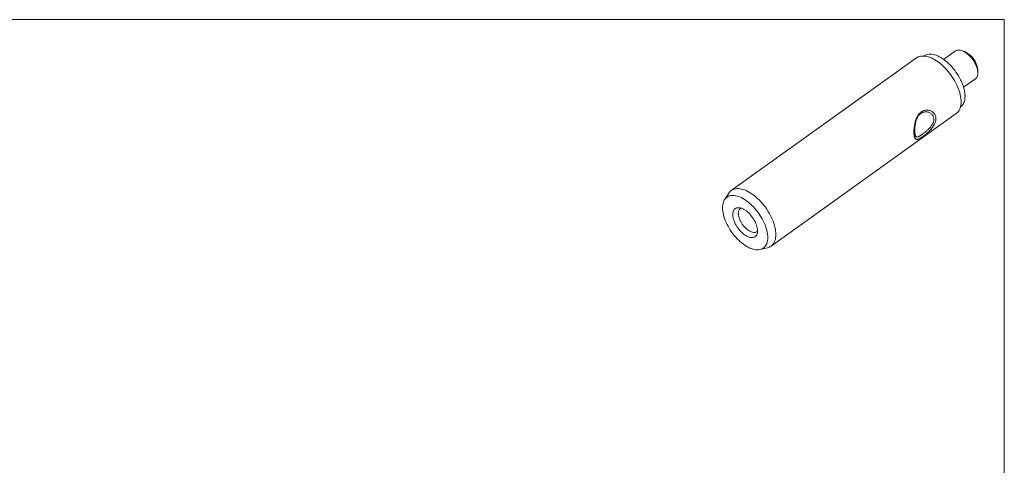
# Model space of a CAD drawing. Header units: millimetres. Extents: x 2 to 278, y 1 to 215.
# Tile 3 of 3: x 105 to 278, y 137 to 215. Entities that reach past the tile are written whole.
import ezdxf

# ---------------------------------------------------------------- set-up
doc = ezdxf.new("R2010")
doc.units = ezdxf.units.MM

msp = doc.modelspace()

# ---------------------------------------------------------------- linework, layer by layer
at = {"color": 7, "linetype": 'Continuous', "lineweight": 0}
for p, q in [((1.58, 214.65), (277.99, 214.65)), ((277.99, 0.9), (277.99, 214.65)), ((269.44, 209.17), (267.36, 207.68)), ((271.05, 209.04), (270.6, 209.21)), ((262.6, 207.95), (230.13, 184.7)), ((263.95, 208.29), (263.93, 208.28)), ((273.33, 205.93), (273.34, 205.86)), ((273.35, 205.38), (273.34, 205.86)), ((270.85, 202.8), (272.93, 204.29)), ((270.32, 199.36), (270.34, 199.37)), ((237.11, 174.95), (269.58, 198.21)), ((229.68, 184.22), (228.96, 183.09)), ((235.21, 174.36), (236.51, 174.68))]:
    msp.add_line(p, q, dxfattribs=at)
at = {"color": 7, "linetype": 'Continuous', "lineweight": 0, "flags": 128}
for points in [[(273.35, 205.46), (273.32, 205.69), (273.28, 205.92), (273.21, 206.16), (273.13, 206.41), (273.03, 206.66), (272.91, 206.92), (272.78, 207.17), (272.63, 207.41), (272.46, 207.65), (272.29, 207.88), (272.1, 208.1), (271.91, 208.31), (271.71, 208.5), (271.5, 208.68), (271.3, 208.84), (271.09, 208.97), (270.88, 209.09), (270.67, 209.19), (270.47, 209.26), (270.28, 209.31), (270.09, 209.33), (269.92, 209.33), (269.75, 209.31), (269.6, 209.26), (269.47, 209.19), (269.44, 209.17)], [(262.6, 207.95), (262.73, 208.04), (262.92, 208.13), (263.13, 208.21), (263.35, 208.26), (263.59, 208.28), (263.83, 208.28), (264.09, 208.26), (264.36, 208.21), (264.63, 208.14), (264.92, 208.05), (265.2, 207.93), (265.49, 207.79), (265.79, 207.63), (266.08, 207.45), (266.38, 207.24), (266.67, 207.02), (266.96, 206.78), (267.25, 206.52), (267.53, 206.24), (267.81, 205.95), (268.08, 205.65), (268.33, 205.34), (268.58, 205.01), (268.82, 204.68), (269.04, 204.33), (269.25, 203.99), (269.44, 203.63), (269.62, 203.28), (269.78, 202.92), (269.93, 202.57), (270.06, 202.22), (270.17, 201.87), (270.26, 201.52), (270.33, 201.19), (270.38, 200.86), (270.41, 200.55), (270.42, 200.24), (270.41, 199.95), (270.38, 199.67), (270.33, 199.41), (270.26, 199.17), (270.17, 198.94), (270.06, 198.74), (269.94, 198.55), (269.79, 198.39), (269.63, 198.24), (269.58, 198.21)], [(263.95, 208.29), (263.98, 208.31), (264.15, 208.42), (264.35, 208.5), (264.55, 208.56), (264.77, 208.59), (265.01, 208.6), (265.25, 208.58), (265.5, 208.55), (265.77, 208.48), (266.03, 208.4), (266.31, 208.29), (266.59, 208.15), (266.87, 208), (267.15, 207.82), (267.43, 207.63), (267.71, 207.41), (267.99, 207.18), (268.27, 206.93), (268.53, 206.66), (268.8, 206.38), (269.05, 206.08), (269.29, 205.78), (269.52, 205.46), (269.74, 205.14), (269.95, 204.81), (270.14, 204.47), (270.32, 204.13), (270.48, 203.79), (270.62, 203.45), (270.75, 203.12), (270.86, 202.78), (270.95, 202.45), (271.02, 202.13), (271.07, 201.82), (271.1, 201.52), (271.11, 201.22), (271.1, 200.95), (271.06, 200.68), (271.01, 200.44), (270.94, 200.21), (270.85, 200), (270.75, 199.8), (270.62, 199.63), (270.47, 199.48), (270.34, 199.37)], [(229.68, 184.22), (229.77, 184.36), (229.92, 184.52), (230.08, 184.66), (230.26, 184.78), (230.45, 184.88), (230.66, 184.95), (230.88, 185), (231.12, 185.03), (231.36, 185.03), (231.62, 185.01), (231.89, 184.96), (232.16, 184.89), (232.44, 184.8), (232.73, 184.68), (233.02, 184.54), (233.32, 184.38), (233.61, 184.19), (233.91, 183.99), (234.2, 183.77), (234.49, 183.52), (234.78, 183.27), (235.06, 182.99), (235.34, 182.7), (235.6, 182.4), (235.86, 182.08), (236.11, 181.76), (236.35, 181.42), (236.57, 181.08), (236.78, 180.73), (236.97, 180.38), (237.15, 180.03), (237.31, 179.67), (237.46, 179.32), (237.59, 178.96), (237.7, 178.62), (237.79, 178.27), (237.86, 177.94), (237.91, 177.61), (237.94, 177.29), (237.95, 176.99), (237.94, 176.7), (237.91, 176.42), (237.86, 176.16), (237.79, 175.92), (237.7, 175.69), (237.59, 175.48), (237.47, 175.3), (237.32, 175.13), (237.16, 174.99), (236.98, 174.87), (236.79, 174.77), (236.58, 174.7), (236.51, 174.68)], [(228.61, 181.39), (228.6, 181.68), (228.61, 181.96), (228.64, 182.22), (228.69, 182.47), (228.77, 182.7), (228.86, 182.91), (228.96, 183.1), (229.09, 183.27), (229.24, 183.42), (229.4, 183.55), (229.57, 183.66), (229.77, 183.74), (229.98, 183.8), (230.2, 183.83), (230.43, 183.84), (230.67, 183.82), (230.92, 183.78), (231.19, 183.72), (231.45, 183.63), (231.73, 183.52), (232.01, 183.39), (232.29, 183.24), (232.57, 183.06), (232.85, 182.86), (233.13, 182.65), (233.41, 182.41), (233.69, 182.16), (233.96, 181.9), (234.22, 181.62), (234.47, 181.32), (234.71, 181.02), (234.94, 180.7), (235.16, 180.38), (235.37, 180.05), (235.56, 179.71), (235.74, 179.37), (235.9, 179.03), (236.05, 178.69), (236.17, 178.36), (236.28, 178.02), (236.37, 177.69), (236.44, 177.37), (236.49, 177.06), (236.52, 176.75), (236.53, 176.46), (236.52, 176.18), (236.49, 175.92), (236.44, 175.67), (236.36, 175.44), (236.27, 175.23), (236.17, 175.04), (236.04, 174.87), (235.89, 174.72), (235.73, 174.59), (235.56, 174.49), (235.36, 174.41), (235.15, 174.35), (234.93, 174.32), (234.7, 174.31), (234.46, 174.32), (234.21, 174.36), (233.94, 174.42), (233.68, 174.51), (233.4, 174.62), (233.12, 174.75), (232.84, 174.91), (232.56, 175.08), (232.28, 175.28), (232, 175.5), (231.72, 175.73), (231.44, 175.98), (231.17, 176.25), (230.91, 176.53), (230.66, 176.82), (230.42, 177.13), (230.19, 177.44), (229.97, 177.77), (229.76, 178.1), (229.57, 178.43), (229.39, 178.77), (229.23, 179.11), (229.08, 179.45), (228.96, 179.79), (228.85, 180.12), (228.76, 180.45), (228.69, 180.77), (228.64, 181.09), (228.61, 181.39)], [(230.4, 180.34), (230.39, 180.56), (230.41, 180.76), (230.45, 180.94), (230.5, 181.11), (230.58, 181.26), (230.67, 181.39), (230.78, 181.49), (230.91, 181.58), (231.05, 181.64), (231.21, 181.67), (231.38, 181.69), (231.56, 181.67), (231.75, 181.64), (231.95, 181.58), (232.15, 181.49), (232.36, 181.39), (232.57, 181.26), (232.78, 181.11), (232.99, 180.94), (233.19, 180.76), (233.39, 180.56), (233.58, 180.34), (233.76, 180.11), (233.93, 179.88), (234.09, 179.63), (234.23, 179.39), (234.36, 179.13), (234.47, 178.88), (234.56, 178.63), (234.63, 178.38), (234.69, 178.14), (234.72, 177.91), (234.74, 177.69), (234.73, 177.48), (234.71, 177.29), (234.66, 177.12), (234.59, 176.96), (234.51, 176.82), (234.41, 176.7), (234.29, 176.61), (234.15, 176.53), (234, 176.49), (233.84, 176.46), (233.66, 176.46), (233.48, 176.49), (233.28, 176.54), (233.08, 176.61), (232.87, 176.7), (232.66, 176.82), (232.45, 176.96), (232.25, 177.12), (232.04, 177.29), (231.84, 177.49), (231.64, 177.69), (231.46, 177.92), (231.28, 178.15), (231.12, 178.39), (230.97, 178.63), (230.84, 178.88), (230.72, 179.14), (230.62, 179.39), (230.53, 179.64), (230.47, 179.88), (230.42, 180.12), (230.4, 180.34)], [(231.37, 180.56), (231.4, 180.36), (231.44, 180.15), (231.5, 179.93), (231.58, 179.7), (231.68, 179.47), (231.79, 179.25), (231.92, 179.02), (232.06, 178.8), (232.22, 178.59), (232.38, 178.39), (232.56, 178.2), (232.74, 178.03), (232.92, 177.87), (233.11, 177.73), (233.3, 177.61), (233.49, 177.51), (233.67, 177.43), (233.85, 177.38), (234.02, 177.35), (234.18, 177.34), (234.33, 177.35), (234.47, 177.39), (234.6, 177.45), (234.7, 177.54), (234.74, 177.57)]]:
    msp.add_lwpolyline(points, dxfattribs=at)
at = {"color": 7, "linetype": 'Continuous', "lineweight": 0}
for centre, radius, start, end in [((269.37, 205.42), 4, 7.2731, 65.0607), ((272.11, 205.24), 1.26, 310.909, 10.1201), ((232.34, 180.76), 0.982, 120.1462, 191.5813)]:
    msp.add_arc(centre, radius, start, end, dxfattribs=at)
for points, knots in [([(263.42, 198.48), (263.49, 198.53), (263.62, 198.61), (263.82, 198.7), (264.04, 198.77), (264.28, 198.81), (264.55, 198.81), (264.83, 198.76), (265.09, 198.67), (265.34, 198.54), (265.55, 198.37), (265.72, 198.19), (265.84, 198), (265.92, 197.81), (265.98, 197.61), (266.01, 197.4), (266.01, 197.18), (265.98, 196.95), (265.93, 196.72), (265.83, 196.47), (265.7, 196.19), (265.51, 195.9), (265.3, 195.61), (265.06, 195.33), (264.8, 195.06), (264.55, 194.83), (264.32, 194.63), (264.11, 194.46), (263.9, 194.3), (263.71, 194.16), (263.52, 194.03), (263.34, 193.91), (263.18, 193.82), (263.02, 193.74), (262.86, 193.67), (262.7, 193.64), (262.57, 193.65), (262.46, 193.71), (262.36, 193.8), (262.29, 193.93), (262.24, 194.08), (262.21, 194.24), (262.18, 194.43), (262.16, 194.63), (262.15, 194.86), (262.15, 195.1), (262.16, 195.36), (262.18, 195.65), (262.22, 195.99), (262.28, 196.35), (262.37, 196.72), (262.47, 197.08), (262.61, 197.42), (262.75, 197.71), (262.91, 197.96), (263.06, 198.16), (263.23, 198.34), (263.36, 198.43), (263.42, 198.48)], [0, 0, 0, 0, 0.015427, 0.0307978, 0.0463068, 0.0618199, 0.0824673, 0.1032709, 0.1240499, 0.1449417, 0.1658607, 0.1867155, 0.2025377, 0.2183225, 0.2340178, 0.249802, 0.2656922, 0.2814427, 0.2972144, 0.3130718, 0.334008, 0.3549876, 0.3758716, 0.3966697, 0.417463, 0.4380332, 0.4534744, 0.4690193, 0.4843922, 0.4997315, 0.5152349, 0.5308088, 0.546239, 0.5616573, 0.5823919, 0.6031362, 0.62397, 0.6448916, 0.6657404, 0.6867735, 0.702527, 0.7182121, 0.734001, 0.7498991, 0.7656567, 0.7814394, 0.7973311, 0.8130871, 0.8340849, 0.8550778, 0.8759303, 0.8968404, 0.9175447, 0.9381859, 0.9537557, 0.9691397, 0.9844938, 1, 1, 1, 1]), ([(263.35, 198.21), (263.3, 198.16), (263.19, 198.08), (263.04, 197.92), (262.91, 197.75), (262.79, 197.56), (262.69, 197.35), (262.6, 197.13), (262.53, 196.91), (262.46, 196.65), (262.4, 196.35), (262.35, 196.03), (262.32, 195.75), (262.3, 195.49), (262.3, 195.28), (262.3, 195.07), (262.31, 194.88), (262.32, 194.7), (262.35, 194.55), (262.38, 194.42), (262.42, 194.29), (262.47, 194.19), (262.55, 194.11), (262.64, 194.07), (262.74, 194.07), (262.87, 194.11), (263.01, 194.17), (263.14, 194.24), (263.28, 194.33), (263.43, 194.43), (263.59, 194.54), (263.77, 194.67), (263.94, 194.8), (264.13, 194.95), (264.31, 195.1), (264.49, 195.26), (264.67, 195.42), (264.84, 195.59), (265.02, 195.79), (265.2, 196.01), (265.37, 196.26), (265.49, 196.49), (265.57, 196.71), (265.62, 196.9), (265.65, 197.09), (265.65, 197.28), (265.63, 197.45), (265.58, 197.63), (265.5, 197.79), (265.39, 197.95), (265.24, 198.11), (265.05, 198.25), (264.83, 198.37), (264.59, 198.45), (264.34, 198.49), (264.1, 198.49), (263.89, 198.45), (263.7, 198.4), (263.52, 198.32), (263.41, 198.24), (263.35, 198.21)], [0, 0, 0, 0, 0.015626, 0.031103, 0.046617, 0.062323, 0.07797, 0.093574, 0.109273, 0.12506, 0.146258, 0.167099, 0.187791, 0.203386, 0.219069, 0.23461, 0.250109, 0.265745, 0.281293, 0.296773, 0.312366, 0.333086, 0.353783, 0.375058, 0.39615, 0.417164, 0.437835, 0.453389, 0.468949, 0.484647, 0.500271, 0.515728, 0.531225, 0.546901, 0.562477, 0.578029, 0.593704, 0.609464, 0.625119, 0.64635, 0.667172, 0.687806, 0.703501, 0.719066, 0.734575, 0.750204, 0.765729, 0.781184, 0.796762, 0.812424, 0.832967, 0.853729, 0.874978, 0.896003, 0.917089, 0.937671, 0.95332, 0.96896, 0.984454, 1, 1, 1, 1])]:
    msp.add_open_spline(points, degree=3, knots=knots, dxfattribs=at)

doc.saveas('drawing.dxf')
